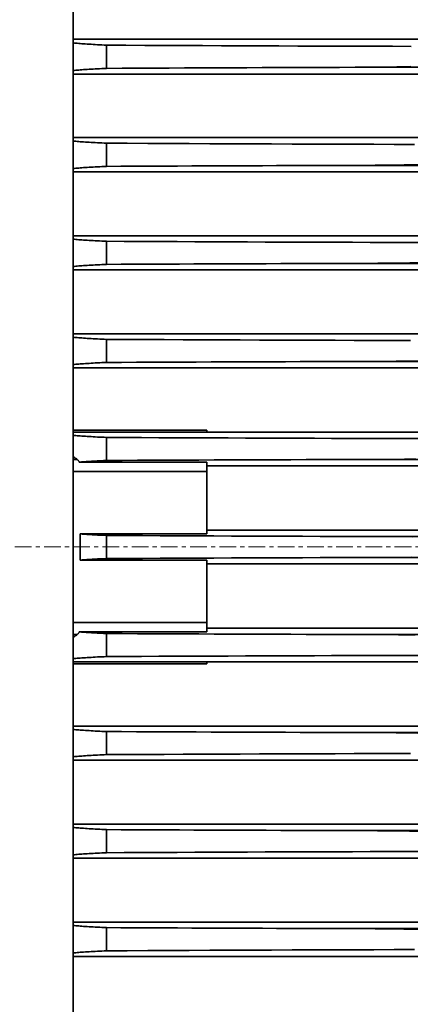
# Model space of a CAD drawing. Header units: millimetres. Extents: x -34725 to 178350, y -13707 to 126150.
# Tile 224 of 256: x 15371 to 15464, y 115302 to 115538. Entities that reach past the tile are written whole.
import ezdxf

# ---------------------------------------------------------------- set-up
doc = ezdxf.new("R2010")
doc.units = ezdxf.units.MM
doc.linetypes.add('CENTER', pattern=[7, 4, -1, 1, -1])
doc.layers.add('10000_FRONT', color=7, linetype='CONTINUOUS')
doc.layers.add('AM_0', color=7, linetype='CONTINUOUS', lineweight=50)
doc.layers.add('AM_4', color=3, linetype='CONTINUOUS', lineweight=25)

# ---------------------------------------------------------------- blocks, each defined once
blk = doc.blocks.new('A$C1c381877')
at = {"layer": '10000_FRONT', "color": 7, "linetype": 'Continuous', "lineweight": 35}
for p, q in [((1612.35, -350), (1612.35, 350)), ((2145.85, 121.72), (1612.35, 121.72)), ((1612.66, 120.82), (1612.35, 120.85)), ((1612.98, 120.79), (1612.66, 120.82)), ((1613.31, 120.76), (1612.98, 120.79)), ((1613.65, 120.73), (1613.31, 120.76)), ((1614.02, 120.7), (1613.65, 120.73)), ((1614.4, 120.67), (1614.02, 120.7)), ((1614.81, 120.64), (1614.4, 120.67)), ((1615.23, 120.61), (1614.81, 120.64)), ((1615.67, 120.58), (1615.23, 120.61)), ((1616.13, 120.55), (1615.67, 120.58)), ((1616.6, 120.52), (1616.13, 120.55)), ((1617.09, 120.49), (1616.6, 120.52)), ((1617.6, 120.46), (1617.09, 120.49)), ((1618.12, 120.43), (1617.6, 120.46)), ((1618.66, 120.4), (1618.12, 120.43)), ((1619.21, 120.38), (1618.66, 120.4)), ((1619.77, 120.35), (1619.21, 120.38)), ((1620.35, 120.32), (1619.77, 120.35)), ((1624.94, 120.3), (1620.35, 120.32)), ((1620.35, 114.75), (1620.35, 120.32)), ((1629.53, 120.27), (1624.94, 120.3)), ((1634.11, 120.25), (1629.53, 120.27)), ((1638.7, 120.23), (1634.11, 120.25)), ((1643.28, 120.2), (1638.7, 120.23)), ((1647.86, 120.18), (1643.28, 120.2)), ((1652.43, 120.16), (1647.86, 120.18)), ((1657, 120.15), (1652.43, 120.16)), ((1661.57, 120.13), (1657, 120.15)), ((1666.13, 120.11), (1661.57, 120.13)), ((1670.68, 120.09), (1666.13, 120.11)), ((1675.23, 120.08), (1670.68, 120.09)), ((1679.77, 120.06), (1675.23, 120.08)), ((1684.3, 120.05), (1679.77, 120.06)), ((1688.82, 120.04), (1684.3, 120.05)), ((1693.34, 120.02), (1688.82, 120.04)), ((1612.35, 114.24), (1612.66, 114.27)), ((2145.85, 113.4), (1612.35, 113.4)), ((1612.66, 114.27), (1612.98, 114.3)), ((1612.98, 114.3), (1613.31, 114.32)), ((1613.31, 114.32), (1613.66, 114.35)), ((1613.66, 114.35), (1614.03, 114.38)), ((1614.03, 114.38), (1614.41, 114.41)), ((1614.41, 114.41), (1614.82, 114.44)), ((1614.82, 114.44), (1615.24, 114.47)), ((1615.24, 114.47), (1615.68, 114.5)), ((1615.68, 114.5), (1616.14, 114.53)), ((1616.14, 114.53), (1616.62, 114.56)), ((1616.62, 114.56), (1617.11, 114.59)), ((1617.11, 114.59), (1617.61, 114.61)), ((1617.61, 114.61), (1618.13, 114.64)), ((1618.13, 114.64), (1618.67, 114.67)), ((1618.67, 114.67), (1619.22, 114.7)), ((1619.22, 114.7), (1619.78, 114.72)), ((1619.78, 114.72), (1620.35, 114.75)), ((1620.35, 114.75), (1624.09, 114.77)), ((1624.09, 114.77), (1627.82, 114.79)), ((1627.82, 114.79), (1631.56, 114.81)), ((1631.56, 114.81), (1635.29, 114.82)), ((1635.29, 114.82), (1639.02, 114.84)), ((1639.02, 114.84), (1642.75, 114.86)), ((1642.75, 114.86), (1646.48, 114.88)), ((1646.48, 114.88), (1650.2, 114.89)), ((1650.2, 114.89), (1653.92, 114.91)), ((1653.92, 114.91), (1657.64, 114.92)), ((1657.64, 114.92), (1661.35, 114.94)), ((1661.35, 114.94), (1665.06, 114.95)), ((1665.06, 114.95), (1668.77, 114.96)), ((1668.77, 114.96), (1672.47, 114.98)), ((1672.47, 114.98), (1676.17, 114.99)), ((1676.17, 114.99), (1679.86, 115)), ((1679.86, 115), (1683.21, 115.02)), ((2145.85, 115), (1679.86, 115)), ((1683.21, 115.02), (1686.54, 115.06)), ((1686.54, 115.06), (1689.88, 115.13)), ((1689.88, 115.13), (1693.22, 115.22)), ((2145.85, 98.16), (1612.35, 98.16)), ((1612.66, 97.29), (1612.35, 97.32)), ((1612.98, 97.26), (1612.66, 97.29)), ((1613.31, 97.23), (1612.98, 97.26)), ((1613.66, 97.2), (1613.31, 97.23)), ((1614.03, 97.17), (1613.66, 97.2)), ((1614.41, 97.14), (1614.03, 97.17)), ((1614.82, 97.11), (1614.41, 97.14)), ((1615.24, 97.09), (1614.82, 97.11)), ((1615.68, 97.06), (1615.24, 97.09)), ((1616.14, 97.03), (1615.68, 97.06)), ((1616.61, 97), (1616.14, 97.03)), ((1617.1, 96.97), (1616.61, 97)), ((1617.61, 96.94), (1617.1, 96.97)), ((1618.13, 96.91), (1617.61, 96.94)), ((1618.67, 96.89), (1618.13, 96.91)), ((1619.22, 96.86), (1618.67, 96.89)), ((1619.78, 96.83), (1619.22, 96.86)), ((1620.35, 96.8), (1619.78, 96.83)), ((1625.3, 96.78), (1620.35, 96.8)), ((1620.35, 91.25), (1620.35, 96.8)), ((1630.25, 96.75), (1625.3, 96.78)), ((1635.19, 96.73), (1630.25, 96.75)), ((1640.14, 96.71), (1635.19, 96.73)), ((1645.07, 96.68), (1640.14, 96.71)), ((1650.01, 96.66), (1645.07, 96.68)), ((1654.94, 96.64), (1650.01, 96.66)), ((1659.86, 96.62), (1654.94, 96.64)), ((1664.78, 96.6), (1659.86, 96.62)), ((1669.69, 96.59), (1664.78, 96.6)), ((1674.59, 96.57), (1669.69, 96.59)), ((1679.48, 96.55), (1674.59, 96.57)), ((1684.37, 96.54), (1679.48, 96.55)), ((1689.24, 96.53), (1684.37, 96.54)), ((1694.11, 96.51), (1689.24, 96.53)), ((1612.35, 90.75), (1612.66, 90.78)), ((2145.85, 89.93), (1612.35, 89.93)), ((1612.66, 90.78), (1612.98, 90.81)), ((1612.98, 90.81), (1613.31, 90.83)), ((1613.31, 90.83), (1613.66, 90.86)), ((1613.66, 90.86), (1614.03, 90.89)), ((1614.03, 90.89), (1614.42, 90.92)), ((1614.42, 90.92), (1614.83, 90.95)), ((1614.83, 90.95), (1615.25, 90.98)), ((1615.25, 90.98), (1615.69, 91)), ((1615.69, 91), (1616.15, 91.03)), ((1616.15, 91.03), (1616.63, 91.06)), ((1616.63, 91.06), (1617.12, 91.09)), ((1617.12, 91.09), (1617.62, 91.12)), ((1617.62, 91.12), (1618.14, 91.14)), ((1618.14, 91.14), (1618.68, 91.17)), ((1618.68, 91.17), (1619.22, 91.2)), ((1619.22, 91.2), (1619.78, 91.22)), ((1619.78, 91.22), (1620.35, 91.25)), ((1620.35, 91.25), (1623.75, 91.27)), ((1623.75, 91.27), (1627.15, 91.28)), ((1627.15, 91.28), (1630.54, 91.3)), ((1630.54, 91.3), (1633.94, 91.32)), ((1633.94, 91.32), (1637.33, 91.33)), ((1637.33, 91.33), (1640.73, 91.35)), ((1640.73, 91.35), (1644.12, 91.36)), ((1644.12, 91.36), (1647.5, 91.38)), ((1647.5, 91.38), (1650.89, 91.39)), ((1650.89, 91.39), (1654.27, 91.41)), ((1654.27, 91.41), (1657.65, 91.42)), ((1657.65, 91.42), (1661.03, 91.43)), ((1661.03, 91.43), (1664.4, 91.44)), ((1664.4, 91.44), (1667.78, 91.46)), ((1667.78, 91.46), (1671.14, 91.47)), ((1671.14, 91.47), (1674.51, 91.48)), ((1674.51, 91.48), (1677.87, 91.49)), ((1677.87, 91.49), (1681.22, 91.5)), ((1681.22, 91.5), (1684.69, 91.52)), ((2145.85, 91.5), (1681.22, 91.5)), ((1684.69, 91.52), (1688.16, 91.56)), ((1688.16, 91.56), (1691.63, 91.63)), ((1691.63, 91.63), (1695.1, 91.72)), ((2145.85, 74.62), (1612.35, 74.62)), ((1612.66, 73.77), (1612.35, 73.79)), ((1612.98, 73.74), (1612.66, 73.77)), ((1613.31, 73.71), (1612.98, 73.74)), ((1613.66, 73.68), (1613.31, 73.71)), ((1614.03, 73.65), (1613.66, 73.68)), ((1614.42, 73.62), (1614.03, 73.65)), ((1614.82, 73.59), (1614.42, 73.62)), ((1615.25, 73.57), (1614.82, 73.59)), ((1615.69, 73.54), (1615.25, 73.57)), ((1616.15, 73.51), (1615.69, 73.54)), ((1616.62, 73.48), (1616.15, 73.51)), ((1617.11, 73.45), (1616.62, 73.48)), ((1617.62, 73.42), (1617.11, 73.45)), ((1618.14, 73.4), (1617.62, 73.42)), ((1618.67, 73.37), (1618.14, 73.4)), ((1619.22, 73.34), (1618.67, 73.37)), ((1619.78, 73.32), (1619.22, 73.34)), ((1620.35, 73.29), (1619.78, 73.32)), ((1624.58, 73.27), (1620.35, 73.29)), ((1620.35, 67.75), (1620.35, 73.29)), ((1628.81, 73.25), (1624.58, 73.27)), ((1633.03, 73.23), (1628.81, 73.25)), ((1637.25, 73.21), (1633.03, 73.23)), ((1641.48, 73.19), (1637.25, 73.21)), ((1645.69, 73.17), (1641.48, 73.19)), ((1649.91, 73.15), (1645.69, 73.17)), ((1654.12, 73.14), (1649.91, 73.15)), ((1658.32, 73.12), (1654.12, 73.14)), ((1662.52, 73.1), (1658.32, 73.12)), ((1666.72, 73.09), (1662.52, 73.1)), ((1670.91, 73.07), (1666.72, 73.09)), ((1675.1, 73.06), (1670.91, 73.07)), ((1679.27, 73.05), (1675.1, 73.06)), ((1683.45, 73.03), (1679.27, 73.05)), ((1687.61, 73.02), (1683.45, 73.03)), ((1691.77, 73.01), (1687.61, 73.02)), ((1695.93, 73), (1691.77, 73.01)), ((1612.35, 67.25), (1612.66, 67.28)), ((2145.85, 66.45), (1612.35, 66.45)), ((1612.66, 67.28), (1612.98, 67.31)), ((1612.98, 67.31), (1613.31, 67.34)), ((1613.31, 67.34), (1613.66, 67.37)), ((1613.66, 67.37), (1614.04, 67.39)), ((1614.04, 67.39), (1614.42, 67.42)), ((1614.42, 67.42), (1614.83, 67.45)), ((1614.83, 67.45), (1615.26, 67.48)), ((1615.26, 67.48), (1615.7, 67.51)), ((1615.7, 67.51), (1616.16, 67.54)), ((1616.16, 67.54), (1616.63, 67.56)), ((1616.63, 67.56), (1617.12, 67.59)), ((1617.12, 67.59), (1617.63, 67.62)), ((1617.63, 67.62), (1618.15, 67.65)), ((1618.15, 67.65), (1618.68, 67.67)), ((1618.68, 67.67), (1619.23, 67.7)), ((1619.23, 67.7), (1619.78, 67.72)), ((1619.78, 67.72), (1620.35, 67.75)), ((1620.35, 67.75), (1623.83, 67.77)), ((1623.83, 67.77), (1627.32, 67.78)), ((1627.32, 67.78), (1630.8, 67.8)), ((1630.8, 67.8), (1634.29, 67.82)), ((1634.29, 67.82), (1637.77, 67.83)), ((1637.77, 67.83), (1641.24, 67.85)), ((1641.24, 67.85), (1644.72, 67.86)), ((1644.72, 67.86), (1648.19, 67.88)), ((1648.19, 67.88), (1651.66, 67.89)), ((1651.66, 67.89), (1655.13, 67.91)), ((1655.13, 67.91), (1658.6, 67.92)), ((1658.6, 67.92), (1662.06, 67.93)), ((1662.06, 67.93), (1665.52, 67.94)), ((1665.52, 67.94), (1668.97, 67.96)), ((1668.97, 67.96), (1672.42, 67.97)), ((1672.42, 67.97), (1675.87, 67.98)), ((1675.87, 67.98), (1679.31, 67.99)), ((1679.31, 67.99), (1682.75, 68)), ((1682.75, 68), (1685.32, 68.01)), ((2145.85, 68), (1682.75, 68)), ((1685.32, 68.01), (1687.89, 68.03)), ((1687.89, 68.03), (1690.45, 68.07)), ((1690.45, 68.07), (1693.02, 68.12)), ((1693.02, 68.12), (1695.59, 68.19)), ((2145.85, 51.09), (1612.35, 51.09)), ((1612.66, 50.25), (1612.35, 50.28)), ((1612.98, 50.22), (1612.66, 50.25)), ((1613.31, 50.19), (1612.98, 50.22)), ((1613.66, 50.16), (1613.31, 50.19)), ((1614.03, 50.14), (1613.66, 50.16)), ((1614.42, 50.11), (1614.03, 50.14)), ((1614.83, 50.08), (1614.42, 50.11)), ((1615.25, 50.05), (1614.83, 50.08)), ((1615.7, 50.02), (1615.25, 50.05)), ((1616.16, 49.99), (1615.7, 50.02)), ((1616.63, 49.97), (1616.16, 49.99)), ((1617.12, 49.94), (1616.63, 49.97)), ((1617.63, 49.91), (1617.12, 49.94)), ((1618.15, 49.88), (1617.63, 49.91)), ((1618.68, 49.86), (1618.15, 49.88)), ((1619.22, 49.83), (1618.68, 49.86)), ((1619.78, 49.81), (1619.22, 49.83)), ((1620.35, 49.78), (1619.78, 49.81)), ((1624.93, 49.76), (1620.35, 49.78)), ((1620.35, 44.25), (1620.35, 49.78)), ((1629.51, 49.73), (1624.93, 49.76)), ((1634.09, 49.71), (1629.51, 49.73)), ((1638.67, 49.69), (1634.09, 49.71)), ((1643.24, 49.67), (1638.67, 49.69)), ((1647.81, 49.65), (1643.24, 49.67)), ((1652.37, 49.63), (1647.81, 49.65)), ((1656.93, 49.62), (1652.37, 49.63)), ((1661.48, 49.6), (1656.93, 49.62)), ((1666.03, 49.58), (1661.48, 49.6)), ((1670.57, 49.57), (1666.03, 49.58)), ((1675.11, 49.55), (1670.57, 49.57)), ((1679.64, 49.54), (1675.11, 49.55)), ((1684.16, 49.52), (1679.64, 49.54)), ((1688.67, 49.51), (1684.16, 49.52)), ((1693.18, 49.5), (1688.67, 49.51)), ((1612.35, 43.76), (1612.66, 43.78)), ((2145.85, 42.96), (1612.35, 42.96)), ((1612.66, 43.78), (1612.98, 43.81)), ((1612.98, 43.81), (1613.31, 43.84)), ((1613.31, 43.84), (1613.67, 43.87)), ((1613.67, 43.87), (1614.04, 43.9)), ((1614.04, 43.9), (1614.43, 43.92)), ((1614.43, 43.92), (1614.83, 43.95)), ((1614.83, 43.95), (1615.26, 43.98)), ((1615.26, 43.98), (1615.7, 44.01)), ((1615.7, 44.01), (1616.16, 44.03)), ((1616.16, 44.03), (1616.64, 44.06)), ((1616.64, 44.06), (1617.13, 44.09)), ((1617.13, 44.09), (1617.63, 44.12)), ((1617.63, 44.12), (1618.15, 44.14)), ((1618.15, 44.14), (1618.68, 44.17)), ((1618.68, 44.17), (1619.23, 44.2)), ((1619.23, 44.2), (1619.78, 44.22)), ((1619.78, 44.22), (1620.35, 44.25)), ((1620.35, 44.25), (1623.93, 44.26)), ((1623.93, 44.26), (1627.51, 44.28)), ((1627.51, 44.28), (1631.09, 44.3)), ((1631.09, 44.3), (1634.67, 44.32)), ((1634.67, 44.32), (1638.24, 44.33)), ((1638.24, 44.33), (1641.82, 44.35)), ((1641.82, 44.35), (1645.39, 44.36)), ((1645.39, 44.36), (1648.96, 44.38)), ((1648.96, 44.38), (1652.52, 44.39)), ((1652.52, 44.39), (1656.08, 44.41)), ((1656.08, 44.41), (1659.64, 44.42)), ((1659.64, 44.42), (1663.2, 44.43)), ((1663.2, 44.43), (1666.75, 44.44)), ((1666.75, 44.44), (1670.3, 44.46)), ((1670.3, 44.46), (1673.85, 44.47)), ((1673.85, 44.47), (1677.39, 44.48)), ((1677.39, 44.48), (1680.92, 44.49)), ((1680.92, 44.49), (1684.46, 44.5)), ((1684.46, 44.5), (1687.1, 44.51)), ((2145.85, 44.5), (1684.46, 44.5)), ((1687.1, 44.51), (1689.75, 44.53)), ((1689.75, 44.53), (1692.4, 44.57)), ((1692.4, 44.57), (1695.05, 44.62)), ((1644.35, 28.01), (1612.35, 28.01)), ((1644.35, 27.5), (1612.35, 27.5)), ((1612.66, 26.73), (1612.35, 26.76)), ((1612.98, 26.71), (1612.66, 26.73)), ((1613.31, 26.68), (1612.98, 26.71)), ((1613.67, 26.65), (1613.31, 26.68)), ((1614.04, 26.62), (1613.67, 26.65)), ((1614.43, 26.59), (1614.04, 26.62)), ((1614.83, 26.57), (1614.43, 26.59)), ((1615.26, 26.54), (1614.83, 26.57)), ((1615.7, 26.51), (1615.26, 26.54)), ((1616.16, 26.48), (1615.7, 26.51)), ((1616.64, 26.46), (1616.16, 26.48)), ((1617.13, 26.43), (1616.64, 26.46)), ((1617.63, 26.4), (1617.13, 26.43)), ((1618.15, 26.37), (1617.63, 26.4)), ((1618.68, 26.35), (1618.15, 26.37)), ((1619.23, 26.32), (1618.68, 26.35)), ((1619.78, 26.3), (1619.23, 26.32)), ((1620.35, 26.27), (1619.78, 26.3)), ((1624.51, 26.25), (1620.35, 26.27)), ((1620.35, 20.74), (1620.35, 26.27)), ((1628.68, 26.23), (1624.51, 26.25)), ((1632.84, 26.21), (1628.68, 26.23)), ((1636.99, 26.19), (1632.84, 26.21)), ((1641.15, 26.17), (1636.99, 26.19)), ((1645.3, 26.15), (1641.15, 26.17)), ((1644.35, 27.5), (1644.35, 28.01)), ((2145.85, 27.56), (1644.35, 27.56)), ((1649.45, 26.14), (1645.3, 26.15)), ((1653.59, 26.12), (1649.45, 26.14)), ((1657.74, 26.1), (1653.59, 26.12)), ((1661.87, 26.09), (1657.74, 26.1)), ((1666, 26.07), (1661.87, 26.09)), ((1670.13, 26.06), (1666, 26.07)), ((1674.25, 26.05), (1670.13, 26.06)), ((1678.37, 26.03), (1674.25, 26.05)), ((1682.48, 26.02), (1678.37, 26.03)), ((1686.58, 26.01), (1682.48, 26.02)), ((1690.68, 26), (1686.58, 26.01)), ((2145.85, 26), (1690.68, 26)), ((1692.5, 26), (1690.68, 26)), ((1694.33, 25.99), (1692.5, 26)), ((1612.5, 21.52), (1612.35, 21.63)), ((1612.65, 21.42), (1612.5, 21.52)), ((1612.8, 21.31), (1612.65, 21.42)), ((1612.95, 21.21), (1612.8, 21.31)), ((1613.27, 21), (1612.35, 21)), ((1613.11, 21.1), (1612.95, 21.21)), ((1613.27, 21), (1613.11, 21.1)), ((1613.33, 20.96), (1613.27, 21)), ((1613.39, 20.91), (1613.33, 20.96)), ((1613.45, 20.85), (1613.39, 20.91)), ((1613.51, 20.79), (1613.45, 20.85)), ((1613.56, 20.72), (1613.51, 20.79)), ((1613.62, 20.64), (1613.56, 20.72)), ((1613.68, 20.56), (1613.62, 20.64)), ((1613.73, 20.47), (1613.68, 20.56)), ((1613.78, 20.37), (1613.73, 20.47)), ((1613.78, 20.37), (1614.3, 20.41)), ((1644.35, 20.37), (1613.78, 20.37)), ((1614.3, 20.41), (1614.86, 20.45)), ((1614.86, 20.45), (1615.44, 20.49)), ((1615.44, 20.49), (1616.06, 20.53)), ((1616.06, 20.53), (1616.71, 20.56)), ((1616.71, 20.56), (1617.39, 20.6)), ((1617.39, 20.6), (1618.1, 20.64)), ((1618.1, 20.64), (1618.83, 20.67)), ((1618.83, 20.67), (1619.58, 20.71)), ((1619.58, 20.71), (1620.35, 20.74)), ((1620.35, 20.74), (1624.04, 20.76)), ((1624.04, 20.76), (1627.72, 20.78)), ((1627.72, 20.78), (1631.41, 20.8)), ((1631.41, 20.8), (1635.09, 20.81)), ((1635.09, 20.81), (1638.77, 20.83)), ((1638.77, 20.83), (1642.45, 20.85)), ((1642.45, 20.85), (1646.13, 20.86)), ((1644.35, 18.1), (1644.35, 20.37)), ((2145.85, 19.46), (1644.35, 19.46)), ((1646.13, 20.86), (1649.8, 20.88)), ((1649.8, 20.88), (1653.47, 20.89)), ((1653.47, 20.89), (1657.14, 20.9)), ((1657.14, 20.9), (1660.8, 20.92)), ((1660.8, 20.92), (1664.46, 20.93)), ((1664.46, 20.93), (1668.12, 20.94)), ((1668.12, 20.94), (1671.77, 20.96)), ((1671.77, 20.96), (1675.42, 20.97)), ((1675.42, 20.97), (1679.06, 20.98)), ((1679.06, 20.98), (1682.7, 20.99)), ((1682.7, 20.99), (1686.34, 21)), ((1686.34, 21), (1689.04, 21.01)), ((2145.85, 21), (1686.34, 21)), ((1689.04, 21.01), (1691.74, 21.03)), ((1691.74, 21.03), (1694.44, 21.07)), ((1644.35, 18.1), (1612.35, 18.1)), ((1644.35, 3.12), (1644.35, 18.1)), ((1613.99, 2.6), (1613.99, 3.12)), ((1644.35, 3.12), (1613.99, 3.12)), ((1614.5, 3.08), (1613.99, 3.12)), ((1613.99, 2.07), (1613.99, 2.6)), ((1615.05, 3.04), (1614.5, 3.08)), ((1615.62, 3.01), (1615.05, 3.04)), ((1616.22, 2.97), (1615.62, 3.01)), ((1616.85, 2.93), (1616.22, 2.97)), ((1617.51, 2.9), (1616.85, 2.93)), ((1618.19, 2.86), (1617.51, 2.9)), ((1618.89, 2.83), (1618.19, 2.86)), ((1619.61, 2.8), (1618.89, 2.83)), ((1620.35, 2.76), (1619.61, 2.8)), ((1624.63, 2.74), (1620.35, 2.76)), ((1620.35, -2.76), (1620.35, 2.76)), ((1628.91, 2.72), (1624.63, 2.74)), ((1633.18, 2.7), (1628.91, 2.72)), ((1637.46, 2.68), (1633.18, 2.7)), ((1641.73, 2.66), (1637.46, 2.68)), ((1645.99, 2.65), (1641.73, 2.66)), ((2145.85, 4.05), (1644.35, 4.05)), ((1650.26, 2.63), (1645.99, 2.65)), ((1654.51, 2.61), (1650.26, 2.63)), ((1658.77, 2.59), (1654.51, 2.61)), ((1663.02, 2.58), (1658.77, 2.59)), ((1667.26, 2.56), (1663.02, 2.58)), ((1671.5, 2.55), (1667.26, 2.56)), ((1675.74, 2.54), (1671.5, 2.55)), ((1679.97, 2.52), (1675.74, 2.54)), ((1684.19, 2.51), (1679.97, 2.52)), ((1688.41, 2.5), (1684.19, 2.51)), ((2145.85, 2.5), (1688.41, 2.5)), ((1689.7, 2.5), (1688.41, 2.5)), ((1690.99, 2.49), (1689.7, 2.5)), ((1692.29, 2.48), (1690.99, 2.49)), ((1693.58, 2.47), (1692.29, 2.48)), ((1613.98, 1.55), (1613.99, 2.07)), ((1613.98, 1.04), (1613.98, 1.55)), ((1613.98, 0.52), (1613.98, 1.04)), ((1613.98, 0), (1613.98, 0.52)), ((1613.98, -0.52), (1613.98, 0)), ((1613.98, -1.04), (1613.98, -0.52)), ((1613.98, -1.55), (1613.98, -1.04)), ((1613.99, -2.07), (1613.98, -1.55)), ((1613.99, -2.6), (1613.99, -2.07)), ((1613.99, -3.12), (1613.99, -2.6)), ((1613.99, -3.12), (1614.5, -3.08)), ((1644.35, -3.12), (1613.99, -3.12)), ((1614.5, -3.08), (1615.05, -3.04)), ((1615.05, -3.04), (1615.62, -3.01)), ((1615.62, -3.01), (1616.22, -2.97)), ((1616.22, -2.97), (1616.85, -2.93)), ((1616.85, -2.93), (1617.51, -2.9)), ((1617.51, -2.9), (1618.19, -2.86)), ((1618.19, -2.86), (1618.89, -2.83)), ((1618.89, -2.83), (1619.61, -2.8)), ((1619.61, -2.8), (1620.35, -2.76)), ((1620.35, -2.76), (1624.63, -2.74)), ((1624.63, -2.74), (1628.91, -2.72)), ((1628.91, -2.72), (1633.18, -2.7)), ((1633.18, -2.7), (1637.46, -2.68)), ((1637.46, -2.68), (1641.73, -2.66)), ((1641.73, -2.66), (1645.99, -2.65)), ((1644.35, -18.1), (1644.35, -3.12)), ((2145.85, -4.05), (1644.35, -4.05)), ((1645.99, -2.65), (1650.26, -2.63)), ((1650.26, -2.63), (1654.51, -2.61)), ((1654.51, -2.61), (1658.77, -2.59)), ((1658.77, -2.59), (1663.02, -2.58)), ((1663.02, -2.58), (1667.26, -2.56)), ((1667.26, -2.56), (1671.5, -2.55)), ((1671.5, -2.55), (1675.74, -2.54)), ((1675.74, -2.54), (1679.97, -2.52)), ((1679.97, -2.52), (1684.19, -2.51)), ((1684.19, -2.51), (1688.41, -2.5)), ((1688.41, -2.5), (1689.64, -2.5)), ((2145.85, -2.5), (1688.41, -2.5)), ((1689.64, -2.5), (1690.88, -2.49)), ((1690.88, -2.49), (1692.12, -2.48)), ((1692.12, -2.48), (1693.36, -2.47)), ((1644.35, -18.1), (1612.35, -18.1)), ((1644.35, -20.37), (1644.35, -18.1)), ((1613.27, -21), (1612.35, -21)), ((1612.8, -21.31), (1612.95, -21.21)), ((1612.95, -21.21), (1613.11, -21.1)), ((1613.11, -21.1), (1613.27, -21)), ((1613.27, -21), (1613.33, -20.96)), ((1613.33, -20.96), (1613.39, -20.91)), ((1613.39, -20.91), (1613.45, -20.85)), ((1613.45, -20.85), (1613.51, -20.79)), ((1613.51, -20.79), (1613.56, -20.72)), ((1613.56, -20.72), (1613.62, -20.64)), ((1613.62, -20.64), (1613.68, -20.56)), ((1613.68, -20.56), (1613.73, -20.47)), ((1613.73, -20.47), (1613.78, -20.37)), ((1644.35, -20.37), (1613.78, -20.37)), ((1614.3, -20.41), (1613.78, -20.37)), ((1614.86, -20.45), (1614.3, -20.41)), ((1615.44, -20.49), (1614.86, -20.45)), ((1616.06, -20.53), (1615.44, -20.49)), ((1616.71, -20.56), (1616.06, -20.53)), ((1617.39, -20.6), (1616.71, -20.56)), ((1618.1, -20.64), (1617.39, -20.6)), ((1618.83, -20.67), (1618.1, -20.64)), ((1619.58, -20.71), (1618.83, -20.67)), ((1620.35, -20.74), (1619.58, -20.71)), ((1624.04, -20.76), (1620.35, -20.74)), ((1620.35, -26.27), (1620.35, -20.74)), ((1627.72, -20.78), (1624.04, -20.76)), ((1631.41, -20.8), (1627.72, -20.78)), ((1635.09, -20.81), (1631.41, -20.8)), ((1638.77, -20.83), (1635.09, -20.81)), ((1642.45, -20.85), (1638.77, -20.83)), ((1646.13, -20.86), (1642.45, -20.85)), ((2145.85, -19.46), (1644.35, -19.46)), ((1649.8, -20.88), (1646.13, -20.86)), ((1653.47, -20.89), (1649.8, -20.88)), ((1657.14, -20.9), (1653.47, -20.89)), ((1660.8, -20.92), (1657.14, -20.9)), ((1664.46, -20.93), (1660.8, -20.92)), ((1668.12, -20.94), (1664.46, -20.93)), ((1671.77, -20.96), (1668.12, -20.94)), ((1675.42, -20.97), (1671.77, -20.96)), ((1679.06, -20.98), (1675.42, -20.97)), ((1682.7, -20.99), (1679.06, -20.98)), ((1686.34, -21), (1682.7, -20.99)), ((2145.85, -21), (1686.34, -21)), ((1688.32, -21), (1686.34, -21)), ((1690.31, -21.02), (1688.32, -21)), ((1692.3, -21.04), (1690.31, -21.02)), ((1694.29, -21.07), (1692.3, -21.04)), ((1612.35, -21.63), (1612.5, -21.52)), ((1612.5, -21.52), (1612.65, -21.42)), ((1612.65, -21.42), (1612.8, -21.31)), ((1612.35, -26.76), (1612.66, -26.73)), ((1644.35, -27.5), (1612.35, -27.5)), ((1644.35, -28.01), (1612.35, -28.01)), ((1612.66, -26.73), (1612.98, -26.71)), ((1612.98, -26.71), (1613.31, -26.68)), ((1613.31, -26.68), (1613.67, -26.65)), ((1613.67, -26.65), (1614.04, -26.62)), ((1614.04, -26.62), (1614.43, -26.59)), ((1614.43, -26.59), (1614.83, -26.57)), ((1614.83, -26.57), (1615.26, -26.54)), ((1615.26, -26.54), (1615.7, -26.51)), ((1615.7, -26.51), (1616.16, -26.48)), ((1616.16, -26.48), (1616.64, -26.46)), ((1616.64, -26.46), (1617.13, -26.43)), ((1617.13, -26.43), (1617.63, -26.4)), ((1617.63, -26.4), (1618.15, -26.37)), ((1618.15, -26.37), (1618.68, -26.35)), ((1618.68, -26.35), (1619.23, -26.32)), ((1619.23, -26.32), (1619.78, -26.3)), ((1619.78, -26.3), (1620.35, -26.27)), ((1620.35, -26.27), (1624.51, -26.25)), ((1624.51, -26.25), (1628.68, -26.23)), ((1628.68, -26.23), (1632.84, -26.21)), ((1632.84, -26.21), (1636.99, -26.19)), ((1636.99, -26.19), (1641.15, -26.17)), ((1641.15, -26.17), (1645.3, -26.15)), ((1644.35, -28.01), (1644.35, -27.5)), ((2145.85, -27.56), (1644.35, -27.56)), ((1645.3, -26.15), (1649.45, -26.14)), ((1649.45, -26.14), (1653.59, -26.12)), ((1653.59, -26.12), (1657.74, -26.1)), ((1657.74, -26.1), (1661.87, -26.09)), ((1661.87, -26.09), (1666, -26.07)), ((1666, -26.07), (1670.13, -26.06)), ((1670.13, -26.06), (1674.25, -26.05)), ((1674.25, -26.05), (1678.37, -26.03)), ((1678.37, -26.03), (1682.48, -26.02)), ((1682.48, -26.02), (1686.58, -26.01)), ((1686.58, -26.01), (1690.68, -26)), ((1690.68, -26), (1692.42, -26)), ((2145.85, -26), (1690.68, -26)), ((1692.42, -26), (1694.17, -25.99)), ((2145.85, -42.96), (1612.35, -42.96)), ((1612.66, -43.78), (1612.35, -43.76)), ((1612.98, -43.81), (1612.66, -43.78)), ((1613.31, -43.84), (1612.98, -43.81)), ((1613.67, -43.87), (1613.31, -43.84)), ((1614.04, -43.9), (1613.67, -43.87)), ((1614.43, -43.92), (1614.04, -43.9)), ((1614.83, -43.95), (1614.43, -43.92)), ((1615.26, -43.98), (1614.83, -43.95)), ((1615.7, -44.01), (1615.26, -43.98)), ((1616.16, -44.03), (1615.7, -44.01)), ((1616.64, -44.06), (1616.16, -44.03)), ((1617.13, -44.09), (1616.64, -44.06)), ((1617.63, -44.12), (1617.13, -44.09)), ((1618.15, -44.14), (1617.63, -44.12)), ((1618.68, -44.17), (1618.15, -44.14)), ((1619.23, -44.2), (1618.68, -44.17)), ((1619.78, -44.22), (1619.23, -44.2)), ((1620.35, -44.25), (1619.78, -44.22)), ((1623.93, -44.26), (1620.35, -44.25)), ((1620.35, -49.78), (1620.35, -44.25)), ((1627.51, -44.28), (1623.93, -44.26)), ((1631.09, -44.3), (1627.51, -44.28)), ((1634.67, -44.32), (1631.09, -44.3)), ((1638.24, -44.33), (1634.67, -44.32)), ((1641.82, -44.35), (1638.24, -44.33)), ((1645.39, -44.36), (1641.82, -44.35)), ((1648.96, -44.38), (1645.39, -44.36)), ((1652.52, -44.39), (1648.96, -44.38)), ((1656.08, -44.41), (1652.52, -44.39)), ((1659.64, -44.42), (1656.08, -44.41)), ((1663.2, -44.43), (1659.64, -44.42)), ((1666.75, -44.44), (1663.2, -44.43)), ((1670.3, -44.46), (1666.75, -44.44)), ((1673.85, -44.47), (1670.3, -44.46)), ((1677.39, -44.48), (1673.85, -44.47)), ((1680.92, -44.49), (1677.39, -44.48)), ((1684.46, -44.5), (1680.92, -44.49)), ((2145.85, -44.5), (1684.46, -44.5)), ((1687.07, -44.51), (1684.46, -44.5)), ((1689.68, -44.53), (1687.07, -44.51)), ((1692.29, -44.57), (1689.68, -44.53)), ((1694.91, -44.62), (1692.29, -44.57)), ((1666.03, -49.58), (1670.57, -49.57)), ((1670.57, -49.57), (1675.11, -49.55)), ((1675.11, -49.55), (1679.64, -49.54)), ((1679.64, -49.54), (1684.16, -49.52)), ((1684.16, -49.52), (1688.67, -49.51)), ((1688.67, -49.51), (1693.18, -49.5)), ((1612.35, -50.28), (1612.66, -50.25)), ((2145.85, -51.09), (1612.35, -51.09)), ((1612.66, -50.25), (1612.98, -50.22)), ((1612.98, -50.22), (1613.31, -50.19)), ((1613.31, -50.19), (1613.66, -50.16)), ((1613.66, -50.16), (1614.03, -50.14)), ((1614.03, -50.14), (1614.42, -50.11)), ((1614.42, -50.11), (1614.83, -50.08)), ((1614.83, -50.08), (1615.25, -50.05)), ((1615.25, -50.05), (1615.7, -50.02)), ((1615.7, -50.02), (1616.16, -49.99)), ((1616.16, -49.99), (1616.63, -49.97)), ((1616.63, -49.97), (1617.12, -49.94)), ((1617.12, -49.94), (1617.63, -49.91)), ((1617.63, -49.91), (1618.15, -49.88)), ((1618.15, -49.88), (1618.68, -49.86)), ((1618.68, -49.86), (1619.22, -49.83)), ((1619.22, -49.83), (1619.78, -49.81)), ((1619.78, -49.81), (1620.35, -49.78)), ((1620.35, -49.78), (1624.93, -49.76)), ((1624.93, -49.76), (1629.51, -49.73)), ((1629.51, -49.73), (1634.09, -49.71)), ((1634.09, -49.71), (1638.67, -49.69)), ((1638.67, -49.69), (1643.24, -49.67)), ((1643.24, -49.67), (1647.81, -49.65)), ((1647.81, -49.65), (1652.37, -49.63)), ((1652.37, -49.63), (1656.93, -49.62)), ((1656.93, -49.62), (1661.48, -49.6)), ((1661.48, -49.6), (1666.03, -49.58)), ((2145.85, -66.45), (1612.35, -66.45)), ((1612.66, -67.28), (1612.35, -67.25)), ((1612.98, -67.31), (1612.66, -67.28)), ((1613.31, -67.34), (1612.98, -67.31)), ((1613.66, -67.37), (1613.31, -67.34)), ((1614.04, -67.39), (1613.66, -67.37)), ((1614.42, -67.42), (1614.04, -67.39)), ((1614.83, -67.45), (1614.42, -67.42)), ((1615.26, -67.48), (1614.83, -67.45)), ((1615.7, -67.51), (1615.26, -67.48)), ((1616.16, -67.54), (1615.7, -67.51)), ((1616.63, -67.56), (1616.16, -67.54)), ((1617.12, -67.59), (1616.63, -67.56)), ((1617.63, -67.62), (1617.12, -67.59)), ((1618.15, -67.65), (1617.63, -67.62)), ((1618.68, -67.67), (1618.15, -67.65)), ((1619.23, -67.7), (1618.68, -67.67)), ((1619.78, -67.72), (1619.23, -67.7)), ((1620.35, -67.75), (1619.78, -67.72)), ((1623.83, -67.77), (1620.35, -67.75)), ((1620.35, -73.29), (1620.35, -67.75)), ((1627.32, -67.78), (1623.83, -67.77)), ((1630.8, -67.8), (1627.32, -67.78)), ((1634.29, -67.82), (1630.8, -67.8)), ((1637.77, -67.83), (1634.29, -67.82)), ((1641.24, -67.85), (1637.77, -67.83)), ((1644.72, -67.86), (1641.24, -67.85)), ((1648.19, -67.88), (1644.72, -67.86)), ((1651.66, -67.89), (1648.19, -67.88)), ((1655.13, -67.91), (1651.66, -67.89)), ((1658.6, -67.92), (1655.13, -67.91)), ((1662.06, -67.93), (1658.6, -67.92)), ((1665.52, -67.94), (1662.06, -67.93)), ((1668.97, -67.96), (1665.52, -67.94)), ((1672.42, -67.97), (1668.97, -67.96)), ((1675.87, -67.98), (1672.42, -67.97)), ((1679.31, -67.99), (1675.87, -67.98)), ((1682.75, -68), (1679.31, -67.99)), ((2145.85, -68), (1682.75, -68)), ((1685.28, -68.01), (1682.75, -68)), ((1687.81, -68.03), (1685.28, -68.01)), ((1690.34, -68.07), (1687.81, -68.03)), ((1692.87, -68.12), (1690.34, -68.07)), ((1695.41, -68.18), (1692.87, -68.12)), ((1641.48, -73.19), (1645.69, -73.17)), ((1645.69, -73.17), (1649.91, -73.15)), ((1649.91, -73.15), (1654.12, -73.14)), ((1654.12, -73.14), (1658.32, -73.12)), ((1658.32, -73.12), (1662.52, -73.1)), ((1662.52, -73.1), (1666.72, -73.09)), ((1666.72, -73.09), (1670.91, -73.07)), ((1670.91, -73.07), (1675.1, -73.06)), ((1675.1, -73.06), (1679.27, -73.05)), ((1679.27, -73.05), (1683.45, -73.03)), ((1683.45, -73.03), (1687.61, -73.02)), ((1687.61, -73.02), (1691.77, -73.01)), ((1691.77, -73.01), (1695.93, -73)), ((1612.35, -73.79), (1612.66, -73.77)), ((2145.85, -74.62), (1612.35, -74.62)), ((1612.66, -73.77), (1612.98, -73.74)), ((1612.98, -73.74), (1613.31, -73.71)), ((1613.31, -73.71), (1613.66, -73.68)), ((1613.66, -73.68), (1614.03, -73.65)), ((1614.03, -73.65), (1614.42, -73.62)), ((1614.42, -73.62), (1614.82, -73.59)), ((1614.82, -73.59), (1615.25, -73.57)), ((1615.25, -73.57), (1615.69, -73.54)), ((1615.69, -73.54), (1616.15, -73.51)), ((1616.15, -73.51), (1616.62, -73.48)), ((1616.62, -73.48), (1617.11, -73.45)), ((1617.11, -73.45), (1617.62, -73.42)), ((1617.62, -73.42), (1618.14, -73.4)), ((1618.14, -73.4), (1618.67, -73.37)), ((1618.67, -73.37), (1619.22, -73.34)), ((1619.22, -73.34), (1619.78, -73.32)), ((1619.78, -73.32), (1620.35, -73.29)), ((1620.35, -73.29), (1624.58, -73.27)), ((1624.58, -73.27), (1628.81, -73.25)), ((1628.81, -73.25), (1633.03, -73.23)), ((1633.03, -73.23), (1637.25, -73.21)), ((1637.25, -73.21), (1641.48, -73.19)), ((2145.85, -89.93), (1612.35, -89.93)), ((1612.66, -90.78), (1612.35, -90.75)), ((1612.98, -90.81), (1612.66, -90.78)), ((1613.31, -90.83), (1612.98, -90.81)), ((1613.66, -90.86), (1613.31, -90.83)), ((1614.03, -90.89), (1613.66, -90.86)), ((1614.42, -90.92), (1614.03, -90.89)), ((1614.83, -90.95), (1614.42, -90.92)), ((1615.25, -90.98), (1614.83, -90.95)), ((1615.69, -91), (1615.25, -90.98)), ((1616.15, -91.03), (1615.69, -91)), ((1616.63, -91.06), (1616.15, -91.03)), ((1617.12, -91.09), (1616.63, -91.06)), ((1617.62, -91.12), (1617.12, -91.09)), ((1618.14, -91.14), (1617.62, -91.12)), ((1618.68, -91.17), (1618.14, -91.14)), ((1619.22, -91.2), (1618.68, -91.17)), ((1619.78, -91.22), (1619.22, -91.2)), ((1620.35, -91.25), (1619.78, -91.22)), ((1623.75, -91.27), (1620.35, -91.25)), ((1620.35, -96.8), (1620.35, -91.25)), ((1627.15, -91.28), (1623.75, -91.27)), ((1630.54, -91.3), (1627.15, -91.28)), ((1633.94, -91.32), (1630.54, -91.3)), ((1637.33, -91.33), (1633.94, -91.32)), ((1640.73, -91.35), (1637.33, -91.33)), ((1644.12, -91.36), (1640.73, -91.35)), ((1647.5, -91.38), (1644.12, -91.36)), ((1650.89, -91.39), (1647.5, -91.38)), ((1654.27, -91.41), (1650.89, -91.39)), ((1657.65, -91.42), (1654.27, -91.41)), ((1661.03, -91.43), (1657.65, -91.42)), ((1664.4, -91.44), (1661.03, -91.43)), ((1667.78, -91.46), (1664.4, -91.44)), ((1671.14, -91.47), (1667.78, -91.46)), ((1674.51, -91.48), (1671.14, -91.47)), ((1677.87, -91.49), (1674.51, -91.48)), ((1681.22, -91.5), (1677.87, -91.49)), ((2145.85, -91.5), (1681.22, -91.5)), ((1684.66, -91.52), (1681.22, -91.5)), ((1688.1, -91.56), (1684.66, -91.52)), ((1691.54, -91.63), (1688.1, -91.56)), ((1694.99, -91.72), (1691.54, -91.63)), ((1620.35, -96.8), (1625.3, -96.78)), ((1625.3, -96.78), (1630.25, -96.75)), ((1630.25, -96.75), (1635.19, -96.73)), ((1635.19, -96.73), (1640.14, -96.71)), ((1640.14, -96.71), (1645.07, -96.68)), ((1645.07, -96.68), (1650.01, -96.66)), ((1650.01, -96.66), (1654.94, -96.64)), ((1654.94, -96.64), (1659.86, -96.62)), ((1659.86, -96.62), (1664.78, -96.6)), ((1664.78, -96.6), (1669.69, -96.59)), ((1669.69, -96.59), (1674.59, -96.57)), ((1674.59, -96.57), (1679.48, -96.55)), ((1679.48, -96.55), (1684.37, -96.54)), ((1684.37, -96.54), (1689.24, -96.53)), ((1689.24, -96.53), (1694.11, -96.51)), ((1612.35, -97.32), (1612.66, -97.29)), ((2146.11, -98.16), (1612.35, -98.16)), ((1612.66, -97.29), (1612.98, -97.26)), ((1612.98, -97.26), (1613.31, -97.23)), ((1613.31, -97.23), (1613.66, -97.2)), ((1613.66, -97.2), (1614.03, -97.17)), ((1614.03, -97.17), (1614.41, -97.14)), ((1614.41, -97.14), (1614.82, -97.11)), ((1614.82, -97.11), (1615.24, -97.09)), ((1615.24, -97.09), (1615.68, -97.06)), ((1615.68, -97.06), (1616.14, -97.03)), ((1616.14, -97.03), (1616.61, -97)), ((1616.61, -97), (1617.1, -96.97)), ((1617.1, -96.97), (1617.61, -96.94)), ((1617.61, -96.94), (1618.13, -96.91)), ((1618.13, -96.91), (1618.67, -96.89)), ((1618.67, -96.89), (1619.22, -96.86)), ((1619.22, -96.86), (1619.78, -96.83)), ((1619.78, -96.83), (1620.35, -96.8))]:
    blk.add_line(p, q, dxfattribs=at)
at = {"layer": '10000_FRONT', "color": 7, "linetype": 'CENTER', "lineweight": 13}
blk.add_line((2939.35, 0), (1002.35, 0), dxfattribs=at)
blk = doc.blocks.new('atg4gwagt')
at = {"layer": 'AM_4'}
blk.add_blockref('A$C1c381877', (-4444.48, 5.77), dxfattribs=at)

msp = doc.modelspace()

# ---------------------------------------------------------------- block references
at = {"layer": 'AM_0'}
msp.add_blockref('atg4gwagt', (18215.642, 115405.692), dxfattribs=at)

doc.saveas('drawing.dxf')
